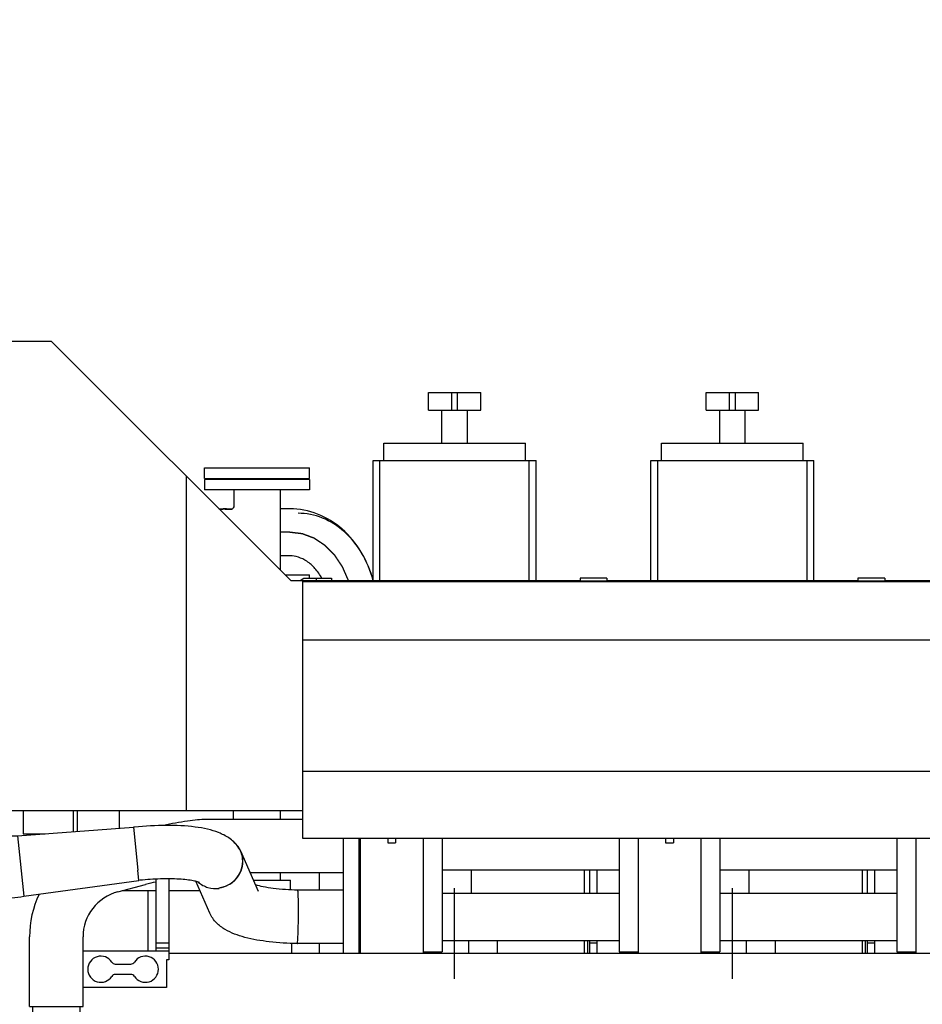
# Model space of a CAD drawing. Header units: millimetres. Extents: x 0 to 1189, y 0 to 841.
# Tile 80 of 160: x 425 to 494, y 654 to 730. Entities that reach past the tile are written whole.
import ezdxf
from ezdxf.enums import TextEntityAlignment as Align

# ---------------------------------------------------------------- set-up
doc = ezdxf.new("R2010")
doc.units = ezdxf.units.MM
doc.header["$LTSCALE"] = 65.395
doc.linetypes.add('CENTER', pattern=[0.6, 0.375, -0.075, 0.075, -0.075])
doc.layers.get('0').update_dxf_attribs({"linetype": 'CONTINUOUS'})
for name, color, linetype in [('1907_060000_TLKGS_KGS_V_ABL4', 7, 'CONTINUOUS'), ('1907_061000_TLKGS_KGS_V_ABL125', 7, 'CONTINUOUS'), ('1907_062000_TLKGS_KGS_TL_V_ABL5', 7, 'CONTINUOUS'), ('1907_153200_84_ABL241', 7, 'CONTINUOUS'), ('1907_153200_84_T1_PBL496', 7, 'CONTINUOUS'), ('1907_210700_31_SIMPLE1_X_ABL265', 7, 'CONTINUOUS'), ('1907_210700_31_SIMPLE1_X_ABL297', 7, 'CONTINUOUS'), ('1907_723600_04_SIMPLE1_X_ABL8', 7, 'CONTINUOUS'), ('1907_765000_04_SIMPLE_A_ABL201', 7, 'CONTINUOUS'), ('1937_150000_00_SKL_PBL270', 7, 'CONTINUOUS'), ('1997_030000_TLKGS_V_ABL10', 7, 'CONTINUOUS'), ('1997_100000_TLKGS_V_ABL224', 7, 'CONTINUOUS'), ('1997_111000_12_SIMPLE1_D_ABL225', 7, 'CONTINUOUS'), ('1997_171000_05_SIMPLE1_A_ABL480', 7, 'CONTINUOUS'), ('1997_200000_TLKGS_V_ABL213', 7, 'CONTINUOUS'), ('1997_700000_TLKGS_V_ABL22', 7, 'CONTINUOUS'), ('1997_727000_11_SIMPLE1_B_ABL23', 7, 'CONTINUOUS'), ('1997_800000_TLKGS_V_ABL11', 7, 'CONTINUOUS'), ('1997_832000_08_SIMPLE1_X_ABL263', 7, 'CONTINUOUS'), ('80ND40-DIN2690-MAK_PBL254', 7, 'CONTINUOUS'), ('EN1092-1-01A-DN80-PN16_PBL249', 7, 'CONTINUOUS'), ('EN1092-1-01A-DN80-PN16_PBL495', 7, 'CONTINUOUS'), ('EN1092-1-05A-DN80-PN16_PBL250', 7, 'CONTINUOUS'), ('new_view_1_VBL0', 7, 'CONTINUOUS')]:
    doc.layers.add(name, color=color, linetype=linetype)
doc.styles.get("Standard").update_dxf_attribs({"font": 'txt', "width": 0.6})
doc.dimstyles.new('DIMSTYLE_1', dxfattribs={"dimtxt": 3.5, "dimasz": 3.5, "dimexe": 1.8, "dimexo": 0, "dimgap": 0.875, "dimtad": 1, "dimdec": 0, "dimlfac": 25, "dimdsep": 46, "dimtxsty": 'STANDARD', "dimblk": '_FILLED', "dimblk1": '_FILLED', "dimblk2": '_FILLED', "dimcen": 0.09, "dimadec": 0, "dimazin": 0, "dimtp": 2, "dimtm": 2, "dimtfac": 1, "dimtdec": 0, "dimtofl": 0, "dimtmove": 0, "dimatfit": 3, "dimldrblk": '_FILLED', "dimfxl": 1, "dimtolj": 1, "dimarcsym": 0})

# ---------------------------------------------------------------- blocks, each defined once
blk = doc.blocks.new('_FILLED')
at = {"color": 0, "linetype": 'BYBLOCK'}
blk.add_solid([(0, 0), (-1, 0.167), (-1, -0.167)], dxfattribs=at)
blk = doc.blocks.new('*D0')
at = {"color": 2, "linetype": 'CONTINUOUS'}
for p, q in [((357.204, 723.608), (345.404, 723.608)), ((347.204, 723.608), (347.204, 664.228)), ((347.204, 604.849), (347.204, 664.228)), ((554.687, 604.849), (345.404, 604.849))]:
    blk.add_line(p, q, dxfattribs=at)
at = {"color": 2, "linetype": 'CONTINUOUS', "xscale": 3.5, "yscale": 3.5, "zscale": 3.5}
for p, rotation in [((347.204, 723.608), 90), ((347.204, 604.849), 270)]:
    blk.add_blockref('_FILLED', p, dxfattribs=dict(at, rotation=rotation))
at = {"color": 2, "linetype": 'CONTINUOUS', "width": 0.690476}
blk.add_text('2969', height=3.5, rotation=90, dxfattribs=at).set_placement((346.329, 664.228), align=Align.CENTER)
blk = doc.blocks.new('*D10')
at = {"color": 2, "linetype": 'CONTINUOUS'}
for p, q in [((374.324, 727.085), (374.324, 752.849)), ((627.703, 663.248), (627.703, 752.849)), ((374.324, 751.049), (501.013, 751.049)), ((627.703, 751.049), (501.013, 751.049))]:
    blk.add_line(p, q, dxfattribs=at)
at = {"color": 2, "linetype": 'CONTINUOUS', "xscale": 3.5, "yscale": 3.5, "zscale": 3.5, "rotation": 180}
blk.add_blockref('_FILLED', (374.324, 751.049), dxfattribs=at)
at = {"color": 2, "linetype": 'CONTINUOUS', "xscale": 3.5, "yscale": 3.5, "zscale": 3.5}
blk.add_blockref('_FILLED', (627.703, 751.049), dxfattribs=at)
at = {"color": 2, "linetype": 'CONTINUOUS', "width": 0.636905}
blk.add_text('6335', height=3.5, dxfattribs=at).set_placement((501.013, 751.924), align=Align.CENTER)
blk = doc.blocks.new('1907_723600_04_SIMPLE1_T1_X_PBL9', base_point=(415.511, 651.649))
at = {"layer": '1907_723600_04_SIMPLE1_T1_X_PBL9', "color": 7, "linetype": 'CONTINUOUS'}
for p, q in [((386.143, 673.435), (386.143, 668.173)), ((388.333, 673.449), (388.333, 668.097)), ((388.343, 673.449), (388.343, 672.449)), ((391.823, 673.449), (391.823, 672.449)), ((392.423, 673.449), (392.423, 672.449)), ((400.903, 673.449), (400.903, 669.449)), ((402.503, 673.449), (402.503, 669.449)), ((417.303, 673.435), (417.303, 672.421)), ((388.343, 672.449), (392.836, 672.449)), ((392.836, 672.449), (392.836, 669.976)), ((416.956, 669.441), (416.956, 672.621)), ((420.662, 670.482), (416.956, 672.621)), ((395.606, 670.218), (390.78, 669.796)), ((396.303, 670.249), (400.903, 670.249)), ((402.503, 670.249), (414.087, 670.249)), ((414.087, 670.249), (415.253, 670.192)), ((420.662, 670.482), (422.993, 669.169)), ((421.223, 670.166), (421.223, 670.449)), ((421.223, 670.449), (422.964, 670.449)), ((389.719, 669.5), (390.78, 669.796)), ((414.903, 669.449), (392.103, 669.449)), ((417.903, 669.169), (423.841, 669.169)), ((418.157, 668.345), (418.157, 669.169)), ((421.866, 667.403), (421.866, 669.169)), ((422.538, 667.344), (422.538, 669.169)), ((425.183, 669.169), (425.183, 667.396)), ((429.023, 667.556), (429.023, 669.169)), ((429.325, 667.578), (429.325, 669.169)), ((425.183, 667.396), (426.863, 667.396)), ((388.903, 666.249), (388.903, 661.679)), ((422.538, 633.849), (422.538, 662.347)), ((432.733, 663.049), (435.303, 663.049)), ((434.703, 663.049), (434.703, 658.449)), ((436.303, 663.049), (438.66, 663.049)), ((420.203, 651.841), (420.203, 662.141)), ((421.866, 633.849), (421.866, 662.288)), ((385.503, 660.256), (385.356, 651.841)), ((445.665, 659.02), (445.665, 658.249)), ((385.356, 651.841), (385.503, 645.425)), ((418.696, 650.746), (419.536, 650.971)), ((418.103, 637.493), (418.103, 649.974)), ((418.157, 633.849), (418.157, 650.264)), ((392.103, 634.249), (394.333, 634.249)), ((392.503, 634.249), (392.503, 632.049)), ((399.641, 634.249), (404.489, 634.249)), ((400.103, 634.249), (400.103, 632.049)), ((402.103, 634.249), (402.103, 632.049)), ((410.077, 634.249), (414.859, 634.249)), ((425.585, 633.849), (410.077, 633.849)), ((414.299, 629.849), (410.299, 633.849)), ((394.503, 632.806), (394.503, 632.049)), ((394.665, 632.049), (390.313, 632.049)), ((403.503, 632.049), (399.944, 632.049)), ((403.503, 631.849), (403.503, 632.049)), ((404.489, 631.849), (403.503, 631.849)), ((412.299, 631.849), (411.575, 631.849)), ((420.594, 632.249), (419.208, 629.849)), ((424.888, 632.249), (420.594, 632.249)), ((419.208, 629.849), (414.299, 629.849))]:
    blk.add_line(p, q, dxfattribs=at)
for centre, radius, start, end in [((396.303, 662.249), 8, 89.99879, 95), ((414.778, 666.807), 3.418, 45.66458, 82.01281), ((391.042, 666.807), 3, 130.32978, 154.62088), ((391.042, 666.807), 3, 116.1673, 125.42523), ((392.103, 666.249), 3.2, 90, 109.51989), ((414.903, 666.249), 3.2, 70.47972, 90), ((392.103, 666.249), 3.2, 160.48011, 180), ((388.263, 661.679), 0.64, 340.76799, 360), ((386.103, 660.246), 0.6, 111.57645, 179.00052), ((419.303, 651.841), 0.9, 285.00326, 360), ((418.903, 649.974), 0.8, 104.99465, 179.95336), ((382.993, 631.05), 8, 45.87844, 46.50644), ((392.103, 637.449), 3.2, 190.45737, 191.51747), ((414.859, 637.492), 3.244, 340.60417, 0.01535), ((392.103, 637.449), 3.2, 250.48011, 270), ((414.859, 637.492), 3.244, 270, 289.39373), ((392.303, 641.849), 10, 248.22596, 258.52149)]:
    blk.add_arc(centre, radius, start, end, dxfattribs=at)
blk = doc.blocks.new('1907_723600_04_SIMPLE1_X_ABL8', base_point=(415.511, 651.649))
at = {"layer": '1907_723600_04_SIMPLE1_T1_X_PBL9'}
blk.add_blockref('1907_723600_04_SIMPLE1_T1_X_PBL9', (415.511, 651.649), dxfattribs=at)
blk = doc.blocks.new('1907_062000_TLKGS_KGS_TL_V_ABL5', base_point=(403.424, 674.71))
at = {"layer": '1907_723600_04_SIMPLE1_X_ABL8'}
blk.add_blockref('1907_723600_04_SIMPLE1_X_ABL8', (415.511, 651.649), dxfattribs=at)
blk = doc.blocks.new('1937_150000_00_SKL_PBL270', base_point=(511.103, 620.549))
at = {"layer": '1937_150000_00_SKL_PBL270', "color": 2, "linetype": 'CENTER'}
for p, q in [((458.103, 577.849), (458.103, 663.249)), ((479.303, 577.849), (479.303, 663.249))]:
    blk.add_line(p, q, dxfattribs=at)
blk = doc.blocks.new('1907_765000_04_SIMPLE_A_ABL201', base_point=(494.503, 620.549))
at = {"layer": '1937_150000_00_SKL_PBL270'}
blk.add_blockref('1937_150000_00_SKL_PBL270', (511.103, 620.549), dxfattribs=at)
blk = doc.blocks.new('1907_061000_TLKGS_KGS_V_ABL125', base_point=(486.343, 620.549))
at = {"layer": '1907_765000_04_SIMPLE_A_ABL201'}
blk.add_blockref('1907_765000_04_SIMPLE_A_ABL201', (494.503, 620.549), dxfattribs=at)
blk = doc.blocks.new('1907_060000_TLKGS_KGS_V_ABL4', base_point=(462.643, 648.71))
at = {"layer": '1907_061000_TLKGS_KGS_V_ABL125'}
blk.add_blockref('1907_061000_TLKGS_KGS_V_ABL125', (486.343, 620.549), dxfattribs=at)
at = {"layer": '1907_062000_TLKGS_KGS_TL_V_ABL5'}
blk.add_blockref('1907_062000_TLKGS_KGS_TL_V_ABL5', (403.424, 674.71), dxfattribs=at)
blk = doc.blocks.new('1907_833000_31_SIMPLE1_T5_C_PBL161', base_point=(422.37, 661.395))
at = {"layer": '1907_833000_31_SIMPLE1_T5_C_PBL161', "color": 7, "linetype": 'CONTINUOUS'}
for p, q in [((417.223, 661.345), (417.223, 668.345)), ((419.063, 668.345), (417.223, 668.345)), ((419.063, 661.345), (419.063, 668.345)), ((417.223, 667.745), (406.018, 667.745)), ((419.063, 667.651), (423.27, 667.279)), ((424.733, 667.239), (433.588, 667.892)), ((433.588, 667.892), (433.933, 664.613)), ((433.668, 667.895), (433.589, 667.887)), ((423.385, 667.272), (423.27, 667.279)), ((424.733, 667.239), (425.219, 662.625)), ((400.293, 665.774), (395.118, 661.731)), ((443.148, 662.997), (441.785, 666.063)), ((433.933, 664.613), (433.934, 664.607)), ((434.015, 663.829), (433.934, 664.607)), ((425.219, 662.625), (434.015, 663.83)), ((434.095, 663.838), (434.015, 663.829)), ((439.42, 661.34), (438.343, 663.762)), ((449.623, 663.089), (446.129, 663.089)), ((419.063, 662.04), (423.27, 662.411)), ((423.385, 662.419), (423.27, 662.411)), ((417.223, 661.945), (406.018, 661.945)), ((403.863, 661.204), (398.688, 657.16)), ((419.063, 661.345), (417.223, 661.345)), ((449.623, 659.009), (446.097, 659.009))]:
    blk.add_line(p, q, dxfattribs=at)
for radius in [0.64, 0.372]:
    blk.add_circle((404.503, 666.445), radius, dxfattribs=at)
for centre, radius, start, end in [((406.018, 658.445), 9.3, 90, 128), ((424.46, 683.874), 16.637, 266.29513, 270.94034), ((440.027, 665.274), 1.928, 36.33028, 49.85587), ((440.035, 665.289), 1.899, 5.97991, 36.13495), ((440.043, 665.288), 1.907, 23.98481, 36.27632), ((396.903, 659.445), 5, 73.48549, 259.21151), ((421.922, 683.748), 21.379, 273.92541, 278.87224), ((396.903, 659.445), 2.9, 128, 308), ((406.018, 658.445), 3.5, 90, 128), ((396.903, 659.445), 5, 354.7891, 2.49729)]:
    blk.add_arc(centre, radius, start, end, dxfattribs=at)
for points, knots in [([(441.569, 666.409), (441.381, 666.667), (440.922, 667.096), (440.104, 667.507), (439.229, 667.764), (437.901, 667.99), (436.029, 668.072), (434.481, 667.981), (433.668, 667.895)], [0, 0, 0, 0, 0.115049, 0.220962, 0.327382, 0.442297, 0.705521, 1, 1, 1, 1]), ([(440.116, 663.269), (440.379, 663.303), (440.895, 663.473), (441.517, 663.991), (441.898, 664.697), (441.951, 665.231), (441.924, 665.487)], [0, 0, 0, 0, 0.252691, 0.504766, 0.754064, 1, 1, 1, 1]), ([(440.116, 663.269), (440.363, 663.299), (440.851, 663.449), (441.454, 663.911), (441.855, 664.55), (441.95, 665.044), (441.95, 665.287)], [0, 0, 0, 0, 0.252278, 0.504182, 0.753692, 1, 1, 1, 1]), ([(438.623, 663.676), (438.582, 663.696), (438.427, 663.744), (438.112, 663.818), (437.638, 663.886), (437.051, 663.935), (436.379, 663.957), (435.384, 663.946), (434.615, 663.892), (434.095, 663.838)], [0, 0, 0, 0, 0.030248, 0.105826, 0.213459, 0.344748, 0.493734, 0.655532, 1, 1, 1, 1]), ([(438.544, 663.702), (438.753, 663.514), (439.268, 663.227), (439.854, 663.187), (440.138, 663.227)], [0, 0, 0, 0, 0.495751, 1, 1, 1, 1]), ([(446.129, 663.089), (445.504, 663.099), (444.619, 663.153), (443.553, 663.323), (443.111, 663.429), (442.926, 663.488)], [0, 0, 0, 0, 0.579358, 0.820059, 1, 1, 1, 1]), ([(446.188, 661.542), (446.188, 661.648), (446.187, 661.854), (446.184, 662.149), (446.178, 662.414), (446.171, 662.641), (446.163, 662.825), (446.154, 662.949), (446.147, 663.021), (446.142, 663.057), (446.137, 663.076), (446.132, 663.089), (446.129, 663.089)], [0, 0, 0, 0, 0.206277, 0.398179, 0.570454, 0.718394, 0.837976, 0.925975, 0.957378, 0.980122, 0.994157, 1, 1, 1, 1]), ([(446.097, 659.009), (445.381, 659.02), (444.035, 659.1), (442.428, 659.367), (441.308, 659.715), (440.564, 660.061), (439.883, 660.574), (439.543, 661.062), (439.42, 661.34)], [0, 0, 0, 0, 0.290393, 0.545858, 0.657886, 0.764907, 0.876791, 1, 1, 1, 1]), ([(446.113, 659.069), (446.128, 659.182), (446.144, 659.492), (446.168, 660.05), (446.183, 660.762), (446.188, 661.277), (446.188, 661.542)], [0, 0, 0, 0, 0.137532, 0.375747, 0.678578, 1, 1, 1, 1]), ([(446.097, 659.009), (446.103, 659.009), (446.106, 659.039), (446.111, 659.054), (446.113, 659.069)], [0, 0, 0, 0, 0.270297, 1, 1, 1, 1])]:
    blk.add_open_spline(points, degree=3, knots=knots, dxfattribs=at)
for points in [[(441.95, 665.287), (441.95, 665.552), (441.893, 665.822), (441.785, 666.063)], [(440.138, 663.227), (440.132, 663.242), (440.124, 663.256), (440.116, 663.269)]]:
    blk.add_open_spline(points, degree=3, dxfattribs=at)
blk = doc.blocks.new('1907_833000_31_SIMPLE1_T3_C_PBL208', base_point=(430.49, 646.879))
at = {"layer": '1907_833000_31_SIMPLE1_T3_C_PBL208', "color": 7, "linetype": 'CONTINUOUS'}
for p, q in [((446.506, 668.489), (439.139, 668.489)), ((449.623, 658.249), (449.623, 667.052)), ((450.823, 658.249), (450.823, 667.052)), ((435.303, 663.929), (435.303, 658.449)), ((436.303, 663.951), (436.303, 657.769)), ((436.342, 663.951), (436.303, 663.943)), ((449.623, 664.409), (442.521, 664.409)), ((432.407, 662.964), (434.512, 663.511)), ((450.903, 660.289), (450.823, 660.289)), ((450.903, 660.296), (450.903, 659.045)), ((425.663, 654.21), (425.663, 659.518)), ((429.743, 654.21), (429.743, 659.518)), ((436.303, 659.052), (435.303, 659.052)), ((436.303, 658.649), (435.303, 658.649)), ((450.903, 659.089), (450.823, 659.089)), ((429.743, 658.449), (436.303, 658.449)), ((450.823, 658.369), (450.903, 658.369)), ((432.209, 657.447), (433.397, 657.447)), ((436.103, 657.769), (436.103, 655.652)), ((436.303, 657.769), (436.103, 657.769)), ((433.397, 656.65), (432.209, 656.65)), ((436.103, 655.652), (429.743, 655.649)), ((435.537, 655.649), (435.498, 655.652)), ((436.063, 655.649), (435.537, 655.649)), ((436.103, 655.652), (436.063, 655.649)), ((425.663, 654.21), (429.743, 654.21)), ((425.903, 642.249), (425.903, 654.21)), ((429.503, 654.21), (429.503, 642.249)), ((430.103, 643.049), (430.103, 643.849)), ((432.103, 643.849), (432.103, 640.249)), ((425.663, 642.249), (425.663, 634.638)), ((429.743, 642.249), (425.663, 642.249)), ((429.743, 642.249), (429.743, 634.638)), ((431.81, 639.542), (429.786, 637.517)), ((422.833, 630.813), (421.687, 630.495)), ((421.682, 630.497), (411.741, 627.714)), ((418.14, 625.269), (422.754, 626.56)), ((422.754, 626.56), (422.754, 626.56)), ((423.925, 626.882), (422.779, 626.564)), ((422.779, 626.564), (422.779, 626.564))]:
    blk.add_line(p, q, dxfattribs=at)
for centre, radius, start, end in [((447.749, 612.607), 52.597, 103.68773, 104.57664), ((433.303, 659.518), 7.64, 154.66678, 180), ((433.303, 659.518), 3.56, 104.574, 180), ((431.103, 657.049), 0.999, 33.0547, 326.9453), ((434.503, 657.049), 0.999, 213.0547, 146.9453), ((432.209, 657.769), 0.321, 213.0547, 270), ((433.397, 657.769), 0.321, 270, 326.9453), ((432.209, 656.329), 0.321, 90, 146.9453), ((433.397, 656.329), 0.321, 33.0547, 90), ((431.103, 643.849), 1, 0, 180), ((428.903, 643.049), 1.2, 314.48406, 360), ((431.103, 640.249), 1, 314.99988, 360), ((429.503, 637.8), 0.4, 306.99326, 314.99988), ((421.556, 634.638), 8.187, 357.53098, 359.99985), ((421.706, 630.411), 0.0895, 102.81561, 105.6417), ((421.711, 630.409), 0.0895, 105.52337, 107.72204), ((421.707, 630.409), 0.0922, 93.32764, 102.75924), ((421.815, 634.452), 7.859, 285.57058, 313.33081)]:
    blk.add_arc(centre, radius, start, end, dxfattribs=at)
for points, knots in [([(439.139, 668.489), (438.919, 668.489), (438.447, 668.459), (437.363, 668.32), (436.504, 668.156), (435.896, 668.029)], [0, 0, 0, 0, 0.201293, 0.431776, 1, 1, 1, 1]), ([(425.663, 634.638), (425.663, 634.206), (425.525, 633.339), (424.926, 632.181), (424.004, 631.286), (423.231, 630.924), (422.833, 630.813)], [0, 0, 0, 0, 0.255139, 0.507656, 0.755919, 1, 1, 1, 1]), ([(421.817, 628.431), (421.748, 628.68), (421.661, 629.047), (421.582, 629.521), (421.55, 629.828), (421.541, 630.086), (421.559, 630.286), (421.594, 630.426), (421.653, 630.489), (421.682, 630.497)], [0, 0, 0, 0, 0.364231, 0.529465, 0.675427, 0.797227, 0.891408, 0.957059, 1, 1, 1, 1]), ([(421.817, 628.431), (421.749, 628.679), (421.663, 629.044), (421.586, 629.516), (421.554, 629.821), (421.545, 630.078), (421.563, 630.279), (421.598, 630.42), (421.655, 630.485), (421.684, 630.494)], [0, 0, 0, 0, 0.363086, 0.527928, 0.673733, 0.795669, 0.890296, 0.956619, 1, 1, 1, 1]), ([(422.754, 626.56), (422.721, 626.561), (422.642, 626.601), (422.48, 626.775), (422.271, 627.148), (422.032, 627.723), (421.89, 628.169), (421.823, 628.41)], [0, 0, 0, 0, 0.046709, 0.117367, 0.337603, 0.6449, 1, 1, 1, 1]), ([(411.741, 627.714), (411.498, 627.646), (410.945, 627.526), (410.387, 627.446), (410.078, 627.411)], [0, 0, 0, 0, 0.448728, 1, 1, 1, 1])]:
    blk.add_open_spline(points, degree=3, knots=knots, dxfattribs=at)
blk.add_open_spline([(422.779, 626.564), (422.771, 626.561), (422.763, 626.56), (422.754, 626.56)], degree=3, dxfattribs=at)
blk = doc.blocks.new('1907_833000_31_SIMPLE1_C#AF0_ABL12', base_point=(504.123, 643.449))
at = {"layer": '1907_833000_31_SIMPLE1_T3_C_PBL208'}
blk.add_blockref('1907_833000_31_SIMPLE1_T3_C_PBL208', (430.49, 646.879), dxfattribs=at)
at = {"layer": '1907_833000_31_SIMPLE1_T5_C_PBL161'}
blk.add_blockref('1907_833000_31_SIMPLE1_T5_C_PBL161', (422.37, 661.395), dxfattribs=at)
blk = doc.blocks.new('1997_832000_08_SIMPLE1_T2_X_PBL264', base_point=(453.303, 662.65))
at = {"layer": '1997_832000_08_SIMPLE1_T2_X_PBL264', "color": 7, "linetype": 'CONTINUOUS'}
for p, q in [((450.903, 667.052), (450.903, 660.289)), ((453.003, 667.052), (453.003, 666.703)), ((453.603, 667.052), (453.603, 666.703)), ((455.703, 667.052), (455.703, 662.605)), ((453.003, 666.703), (453.603, 666.703)), ((455.703, 661.596), (455.703, 658.249)), ((450.903, 659.045), (450.903, 658.249)), ((450.903, 658.285), (455.703, 658.285))]:
    blk.add_line(p, q, dxfattribs=at)
blk = doc.blocks.new('1997_832000_08_SIMPLE1_T3_X_PBL269', base_point=(456.423, 662.71))
at = {"layer": '1997_832000_08_SIMPLE1_T3_X_PBL269', "color": 7, "linetype": 'CONTINUOUS'}
for p, q in [((457.143, 667.052), (457.143, 658.369)), ((455.703, 666.557), (455.703, 664.889)), ((455.703, 662.605), (455.703, 660.94)), ((455.703, 658.369), (457.143, 658.369))]:
    blk.add_line(p, q, dxfattribs=at)
blk = doc.blocks.new('1997_832000_08_SIMPLE1_T3_X_PBL289', base_point=(471.383, 662.71))
at = {"layer": '1997_832000_08_SIMPLE1_T3_X_PBL289', "color": 7, "linetype": 'CONTINUOUS'}
for p, q in [((470.663, 667.052), (470.663, 658.369)), ((472.103, 666.557), (472.103, 664.889)), ((472.103, 662.605), (472.103, 660.94)), ((470.663, 658.369), (472.103, 658.369))]:
    blk.add_line(p, q, dxfattribs=at)
blk = doc.blocks.new('1997_832000_08_SIMPLE1_T2_X_PBL295', base_point=(474.503, 662.65))
at = {"layer": '1997_832000_08_SIMPLE1_T2_X_PBL295', "color": 7, "linetype": 'CONTINUOUS'}
for p, q in [((472.103, 667.052), (472.103, 662.605)), ((474.203, 667.052), (474.203, 666.703)), ((474.803, 667.052), (474.803, 666.703)), ((476.903, 667.052), (476.903, 662.605)), ((474.203, 666.703), (474.803, 666.703)), ((472.103, 661.596), (472.103, 658.249)), ((476.903, 661.596), (476.903, 658.249)), ((472.103, 658.285), (476.903, 658.285))]:
    blk.add_line(p, q, dxfattribs=at)
blk = doc.blocks.new('1997_832000_08_SIMPLE1_T3_X_PBL300', base_point=(477.623, 662.71))
at = {"layer": '1997_832000_08_SIMPLE1_T3_X_PBL300', "color": 7, "linetype": 'CONTINUOUS'}
for p, q in [((478.343, 667.052), (478.343, 658.369)), ((476.903, 666.557), (476.903, 664.889)), ((476.903, 662.605), (476.903, 660.94)), ((476.903, 658.369), (478.343, 658.369))]:
    blk.add_line(p, q, dxfattribs=at)
blk = doc.blocks.new('1997_832000_08_SIMPLE1_T3_X_PBL305', base_point=(492.583, 662.71))
at = {"layer": '1997_832000_08_SIMPLE1_T3_X_PBL305', "color": 7, "linetype": 'CONTINUOUS'}
for p, q in [((491.863, 667.052), (491.863, 658.369)), ((493.303, 666.557), (493.303, 664.889)), ((493.303, 662.605), (493.303, 660.94)), ((491.863, 658.369), (493.303, 658.369))]:
    blk.add_line(p, q, dxfattribs=at)
blk = doc.blocks.new('1997_832000_08_SIMPLE1_T2_X_PBL307', base_point=(495.703, 662.65))
at = {"layer": '1997_832000_08_SIMPLE1_T2_X_PBL307', "color": 7, "linetype": 'CONTINUOUS'}
for p, q in [((493.303, 667.052), (493.303, 662.605)), ((495.403, 667.052), (495.403, 666.703)), ((496.003, 667.052), (496.003, 666.703)), ((498.103, 667.052), (498.103, 662.605)), ((495.403, 666.703), (496.003, 666.703)), ((493.303, 661.596), (493.303, 658.249)), ((498.103, 661.596), (498.103, 658.249)), ((493.303, 658.285), (498.103, 658.285))]:
    blk.add_line(p, q, dxfattribs=at)
blk = doc.blocks.new('1997_832000_08_SIMPLE1_T5_X_PBL485', base_point=(538.103, 661.049))
at = {"layer": '1997_832000_08_SIMPLE1_T5_X_PBL485', "color": 7, "linetype": 'CONTINUOUS'}
for p, q in [((457.143, 662.849), (470.663, 662.849)), ((478.343, 662.849), (491.863, 662.849)), ((457.143, 659.249), (470.663, 659.249)), ((478.343, 659.249), (491.863, 659.249))]:
    blk.add_line(p, q, dxfattribs=at)
blk = doc.blocks.new('1997_832000_08_SIMPLE1_T5_X_PBL486', base_point=(538.103, 664.649))
at = {"layer": '1997_832000_08_SIMPLE1_T5_X_PBL486', "color": 7, "linetype": 'CONTINUOUS'}
for p, q in [((457.143, 664.649), (470.663, 664.649)), ((478.343, 664.649), (491.863, 664.649))]:
    blk.add_line(p, q, dxfattribs=at)
blk = doc.blocks.new('1997_832000_08_SIMPLE1_X_ABL263', base_point=(538.103, 662.65))
at = {"layer": '1997_832000_08_SIMPLE1_T2_X_PBL264'}
blk.add_blockref('1997_832000_08_SIMPLE1_T2_X_PBL264', (453.303, 662.65), dxfattribs=at)
at = {"layer": '1997_832000_08_SIMPLE1_T2_X_PBL295'}
blk.add_blockref('1997_832000_08_SIMPLE1_T2_X_PBL295', (474.503, 662.65), dxfattribs=at)
at = {"layer": '1997_832000_08_SIMPLE1_T2_X_PBL307'}
blk.add_blockref('1997_832000_08_SIMPLE1_T2_X_PBL307', (495.703, 662.65), dxfattribs=at)
at = {"layer": '1997_832000_08_SIMPLE1_T3_X_PBL269'}
blk.add_blockref('1997_832000_08_SIMPLE1_T3_X_PBL269', (456.423, 662.71), dxfattribs=at)
at = {"layer": '1997_832000_08_SIMPLE1_T3_X_PBL289'}
blk.add_blockref('1997_832000_08_SIMPLE1_T3_X_PBL289', (471.383, 662.71), dxfattribs=at)
at = {"layer": '1997_832000_08_SIMPLE1_T3_X_PBL300'}
blk.add_blockref('1997_832000_08_SIMPLE1_T3_X_PBL300', (477.623, 662.71), dxfattribs=at)
at = {"layer": '1997_832000_08_SIMPLE1_T3_X_PBL305'}
blk.add_blockref('1997_832000_08_SIMPLE1_T3_X_PBL305', (492.583, 662.71), dxfattribs=at)
at = {"layer": '1997_832000_08_SIMPLE1_T5_X_PBL485'}
blk.add_blockref('1997_832000_08_SIMPLE1_T5_X_PBL485', (538.103, 661.049), dxfattribs=at)
at = {"layer": '1997_832000_08_SIMPLE1_T5_X_PBL486'}
blk.add_blockref('1997_832000_08_SIMPLE1_T5_X_PBL486', (538.103, 664.649), dxfattribs=at)
blk = doc.blocks.new('1997_800000_TLKGS_V_ABL11', base_point=(504.403, 643.449))
at = {"layer": '1907_833000_31_SIMPLE1_C#AF0_ABL12'}
blk.add_blockref('1907_833000_31_SIMPLE1_C#AF0_ABL12', (504.123, 643.449), dxfattribs=at)
at = {"layer": '1997_832000_08_SIMPLE1_X_ABL263'}
blk.add_blockref('1997_832000_08_SIMPLE1_X_ABL263', (538.103, 662.65), dxfattribs=at)
blk = doc.blocks.new('1997_727000_11_SIMPLE1_T1_B_PBL24', base_point=(514.573, 686.334))
at = {"layer": '1997_727000_11_SIMPLE1_T1_B_PBL24', "color": 7, "linetype": 'CONTINUOUS'}
for p, q in [((427.349, 704.979), (398.072, 704.979)), ((445.601, 686.727), (427.349, 704.979)), ((437.642, 669.169), (437.642, 694.686)), ((445.601, 686.727), (446.663, 686.727)), ((446.308, 686.727), (446.603, 686.897)), ((446.506, 686.727), (446.506, 667.052)), ((446.506, 686.66), (642.543, 686.66)), ((446.603, 686.897), (448.703, 686.897)), ((446.663, 686.726), (446.663, 686.727)), ((446.663, 686.726), (447.543, 686.726)), ((447.543, 686.897), (447.543, 686.725)), ((447.543, 686.725), (448.703, 686.725)), ((448.703, 686.897), (448.703, 686.725)), ((448.703, 686.727), (467.683, 686.727)), ((467.683, 686.897), (467.683, 686.714)), ((469.723, 686.897), (467.683, 686.897)), ((467.683, 686.714), (469.723, 686.714)), ((469.723, 686.897), (469.723, 686.714)), ((469.723, 686.727), (488.883, 686.727)), ((488.883, 686.897), (488.883, 686.714)), ((490.923, 686.897), (488.883, 686.897)), ((488.883, 686.714), (490.923, 686.714)), ((490.923, 686.897), (490.923, 686.714)), ((490.923, 686.727), (510.083, 686.727)), ((446.506, 682.194), (642.543, 682.194)), ((446.506, 672.17), (642.543, 672.17)), ((423.841, 669.169), (446.506, 669.169)), ((432.503, 669.169), (432.503, 667.812)), ((446.506, 667.052), (642.543, 667.052))]:
    blk.add_line(p, q, dxfattribs=at)
blk = doc.blocks.new('1997_727000_11_SIMPLE1_B_ABL23', base_point=(514.573, 686.334))
at = {"layer": '1997_727000_11_SIMPLE1_T1_B_PBL24'}
blk.add_blockref('1997_727000_11_SIMPLE1_T1_B_PBL24', (514.573, 686.334), dxfattribs=at)
blk = doc.blocks.new('1997_700000_TLKGS_V_ABL22', base_point=(514.573, 686.334))
at = {"layer": '1997_727000_11_SIMPLE1_B_ABL23'}
blk.add_blockref('1997_727000_11_SIMPLE1_B_ABL23', (514.573, 686.334), dxfattribs=at)
blk = doc.blocks.new('1907_210700_31_SIMPLE1_T1_X_PBL266', base_point=(458.101, 693.908))
at = {"layer": '1907_210700_31_SIMPLE1_T1_X_PBL266', "color": 7, "linetype": 'CONTINUOUS'}
for p, q in [((456.103, 699.729), (456.103, 701.089)), ((456.103, 701.089), (460.103, 701.089)), ((457.878, 699.729), (457.878, 701.089)), ((458.328, 699.729), (458.328, 701.089)), ((460.103, 699.729), (460.103, 701.089)), ((456.103, 699.729), (460.103, 699.729)), ((457.132, 697.21), (457.132, 699.729)), ((459.074, 697.21), (459.074, 699.729)), ((452.701, 695.89), (452.701, 697.21)), ((452.701, 697.21), (463.505, 697.21)), ((463.505, 695.89), (463.505, 697.21)), ((451.887, 686.727), (451.887, 695.89)), ((451.887, 695.89), (464.315, 695.89)), ((452.403, 686.727), (452.403, 695.89)), ((463.8, 686.727), (463.8, 695.89)), ((464.315, 686.727), (464.315, 695.89))]:
    blk.add_line(p, q, dxfattribs=at)
blk = doc.blocks.new('1907_210700_31_SIMPLE1_X_ABL265', base_point=(458.101, 693.908))
at = {"layer": '1907_210700_31_SIMPLE1_T1_X_PBL266'}
blk.add_blockref('1907_210700_31_SIMPLE1_T1_X_PBL266', (458.101, 693.908), dxfattribs=at)
blk = doc.blocks.new('1907_210700_31_SIMPLE1_T1_X_PBL298', base_point=(479.301, 693.908))
at = {"layer": '1907_210700_31_SIMPLE1_T1_X_PBL298', "color": 7, "linetype": 'CONTINUOUS'}
for p, q in [((477.303, 699.729), (477.303, 701.089)), ((477.303, 701.089), (481.303, 701.089)), ((479.078, 699.729), (479.078, 701.089)), ((479.528, 699.729), (479.528, 701.089)), ((481.303, 699.729), (481.303, 701.089)), ((477.303, 699.729), (481.303, 699.729)), ((478.332, 697.21), (478.332, 699.729)), ((480.274, 697.21), (480.274, 699.729)), ((473.901, 695.89), (473.901, 697.21)), ((473.901, 697.21), (484.705, 697.21)), ((484.705, 695.89), (484.705, 697.21)), ((473.087, 686.727), (473.087, 695.89)), ((473.087, 695.89), (485.515, 695.89)), ((473.603, 686.727), (473.603, 695.89)), ((485, 686.727), (485, 695.89)), ((485.515, 686.727), (485.515, 695.89))]:
    blk.add_line(p, q, dxfattribs=at)
blk = doc.blocks.new('1907_210700_31_SIMPLE1_X_ABL297', base_point=(479.301, 693.908))
at = {"layer": '1907_210700_31_SIMPLE1_T1_X_PBL298'}
blk.add_blockref('1907_210700_31_SIMPLE1_T1_X_PBL298', (479.301, 693.908), dxfattribs=at)
blk = doc.blocks.new('1997_200000_TLKGS_V_ABL213', base_point=(530.809, 643.829))
at = {"layer": '1907_210700_31_SIMPLE1_X_ABL265'}
blk.add_blockref('1907_210700_31_SIMPLE1_X_ABL265', (458.101, 693.908), dxfattribs=at)
at = {"layer": '1907_210700_31_SIMPLE1_X_ABL297'}
blk.add_blockref('1907_210700_31_SIMPLE1_X_ABL297', (479.301, 693.908), dxfattribs=at)
blk = doc.blocks.new('1997_111000_12_SIMPLE1_T1_D_PBL226', base_point=(544.703, 620.55))
at = {"layer": '1997_111000_12_SIMPLE1_T1_D_PBL226', "color": 7, "linetype": 'CONTINUOUS'}
blk.add_line((652.183, 658.249), (436.303, 658.249), dxfattribs=at)
blk = doc.blocks.new('1997_111000_12_SIMPLE1_T2_D_PBL261', base_point=(458.103, 661.449))
at = {"layer": '1997_111000_12_SIMPLE1_T2_D_PBL261', "color": 7, "linetype": 'CONTINUOUS'}
for p, q in [((459.383, 662.849), (459.383, 664.649)), ((468.023, 662.849), (468.023, 664.649)), ((468.423, 662.849), (468.423, 664.649)), ((447.783, 663.089), (447.783, 664.409)), ((447.783, 658.249), (447.783, 659.009)), ((459.159, 659.249), (459.159, 658.249)), ((461.38, 658.249), (461.38, 659.249)), ((468.023, 658.249), (468.023, 659.249)), ((468.247, 659.249), (468.247, 658.249)), ((468.423, 658.249), (468.423, 659.249)), ((456.583, 658.249), (456.583, 658.369))]:
    blk.add_line(p, q, dxfattribs=at)
blk = doc.blocks.new('1997_111000_12_SIMPLE1_T2_D_PBL286', base_point=(479.303, 661.449))
at = {"layer": '1997_111000_12_SIMPLE1_T2_D_PBL286', "color": 7, "linetype": 'CONTINUOUS'}
for p, q in [((468.983, 662.849), (468.983, 664.649)), ((480.583, 662.849), (480.583, 664.649)), ((489.223, 662.849), (489.223, 664.649)), ((489.623, 662.849), (489.623, 664.649)), ((468.983, 658.249), (468.983, 659.249)), ((480.359, 659.249), (480.359, 658.249)), ((482.58, 658.249), (482.58, 659.249)), ((489.223, 658.249), (489.223, 659.249)), ((489.447, 659.249), (489.447, 658.249)), ((489.623, 658.249), (489.623, 659.249)), ((471.456, 658.249), (471.456, 658.369)), ((477.783, 658.249), (477.783, 658.369))]:
    blk.add_line(p, q, dxfattribs=at)
blk = doc.blocks.new('1997_111000_12_SIMPLE1_T2_D_PBL304', base_point=(500.503, 661.449))
at = {"layer": '1997_111000_12_SIMPLE1_T2_D_PBL304', "color": 7, "linetype": 'CONTINUOUS'}
for p, q in [((490.183, 662.849), (490.183, 664.649)), ((501.783, 662.849), (501.783, 664.649)), ((510.423, 662.849), (510.423, 664.649)), ((510.823, 662.849), (510.823, 664.649)), ((490.183, 658.249), (490.183, 659.249)), ((501.559, 659.249), (501.559, 658.249)), ((503.78, 658.249), (503.78, 659.249)), ((510.423, 658.249), (510.423, 659.249)), ((510.647, 659.249), (510.647, 658.249)), ((510.823, 658.249), (510.823, 659.249)), ((492.656, 658.249), (492.656, 658.369)), ((498.983, 658.249), (498.983, 658.369))]:
    blk.add_line(p, q, dxfattribs=at)
blk = doc.blocks.new('1997_111000_12_SIMPLE1_D_ABL225', base_point=(544.703, 622.45))
at = {"layer": '1997_111000_12_SIMPLE1_T1_D_PBL226'}
blk.add_blockref('1997_111000_12_SIMPLE1_T1_D_PBL226', (544.703, 620.55), dxfattribs=at)
at = {"layer": '1997_111000_12_SIMPLE1_T2_D_PBL261'}
blk.add_blockref('1997_111000_12_SIMPLE1_T2_D_PBL261', (458.103, 661.449), dxfattribs=at)
at = {"layer": '1997_111000_12_SIMPLE1_T2_D_PBL286'}
blk.add_blockref('1997_111000_12_SIMPLE1_T2_D_PBL286', (479.303, 661.449), dxfattribs=at)
at = {"layer": '1997_111000_12_SIMPLE1_T2_D_PBL304'}
blk.add_blockref('1997_111000_12_SIMPLE1_T2_D_PBL304', (500.503, 661.449), dxfattribs=at)
blk = doc.blocks.new('1907_116500_06_SIMPLE1_T1_B_PBL257', base_point=(443.403, 666.137))
at = {"layer": '1907_116500_06_SIMPLE1_T1_B_PBL257', "color": 7, "linetype": 'CONTINUOUS'}
for p, q in [((441.223, 668.489), (441.223, 669.169)), ((444.823, 668.489), (444.823, 669.169)), ((442.77, 663.849), (445.583, 663.849)), ((444.823, 663.849), (444.823, 664.409)), ((445.583, 663.106), (445.583, 663.849))]:
    blk.add_line(p, q, dxfattribs=at)
blk = doc.blocks.new('1907_116500_06_SIMPLE1_T3_B_PBL260', base_point=(446.091, 687.033))
at = {"layer": '1907_116500_06_SIMPLE1_T3_B_PBL260', "color": 7, "linetype": 'CONTINUOUS'}
for p in [(445.159, 687.169), (447.023, 686.897)]:
    blk.add_line(p, (447.023, 687.169), dxfattribs=at)
blk = doc.blocks.new('1907_116500_06_SIMPLE1_B#AF0_ABL256', base_point=(543.283, 672.709))
at = {"layer": '1907_116500_06_SIMPLE1_T1_B_PBL257'}
blk.add_blockref('1907_116500_06_SIMPLE1_T1_B_PBL257', (443.403, 666.137), dxfattribs=at)
at = {"layer": '1907_116500_06_SIMPLE1_T3_B_PBL260'}
blk.add_blockref('1907_116500_06_SIMPLE1_T3_B_PBL260', (446.091, 687.033), dxfattribs=at)
blk = doc.blocks.new('1997_171000_05_SIMPLE1_T1_A_PBL483', base_point=(553.863, 658.679))
at = {"layer": '1997_171000_05_SIMPLE1_T1_A_PBL483', "color": 7, "linetype": 'CONTINUOUS'}
for p, q in [((468.983, 659.049), (468.423, 659.049)), ((490.183, 659.049), (489.623, 659.049))]:
    blk.add_line(p, q, dxfattribs=at)
blk = doc.blocks.new('1997_171000_05_SIMPLE1_A_ABL480', base_point=(554.323, 662.194))
at = {"layer": '1997_171000_05_SIMPLE1_T1_A_PBL483'}
blk.add_blockref('1997_171000_05_SIMPLE1_T1_A_PBL483', (553.863, 658.679), dxfattribs=at)
blk = doc.blocks.new('1997_100000_TLKGS_V_ABL224', base_point=(544.703, 632.476))
at = {"layer": '1907_116500_06_SIMPLE1_B#AF0_ABL256'}
blk.add_blockref('1907_116500_06_SIMPLE1_B#AF0_ABL256', (543.283, 672.709), dxfattribs=at)
at = {"layer": '1997_111000_12_SIMPLE1_D_ABL225'}
blk.add_blockref('1997_111000_12_SIMPLE1_D_ABL225', (544.703, 622.45), dxfattribs=at)
at = {"layer": '1997_171000_05_SIMPLE1_A_ABL480'}
blk.add_blockref('1997_171000_05_SIMPLE1_A_ABL480', (554.323, 662.194), dxfattribs=at)
blk = doc.blocks.new('1997_030000_TLKGS_V_ABL10', base_point=(520.503, 642.156))
at = {"layer": '1997_100000_TLKGS_V_ABL224'}
blk.add_blockref('1997_100000_TLKGS_V_ABL224', (544.703, 632.476), dxfattribs=at)
at = {"layer": '1997_200000_TLKGS_V_ABL213'}
blk.add_blockref('1997_200000_TLKGS_V_ABL213', (530.809, 643.829), dxfattribs=at)
at = {"layer": '1997_700000_TLKGS_V_ABL22'}
blk.add_blockref('1997_700000_TLKGS_V_ABL22', (514.573, 686.334), dxfattribs=at)
at = {"layer": '1997_800000_TLKGS_V_ABL11'}
blk.add_blockref('1997_800000_TLKGS_V_ABL11', (504.403, 643.449), dxfattribs=at)
blk = doc.blocks.new('1997_000000_TLKGS_MARKETING_ABL3', base_point=(510.443, 648.678))
at = {"layer": '1907_060000_TLKGS_KGS_V_ABL4'}
blk.add_blockref('1907_060000_TLKGS_KGS_V_ABL4', (462.643, 648.71), dxfattribs=at)
at = {"layer": '1997_030000_TLKGS_V_ABL10'}
blk.add_blockref('1997_030000_TLKGS_V_ABL10', (520.503, 642.156), dxfattribs=at)
blk = doc.blocks.new('T-STUECK-S-88_9X3_2-88_9X3_2_PBL242', base_point=(442.511, 690.588))
at = {"layer": 'T-STUECK-S-88_9X3_2-88_9X3_2_PBL242', "color": 7, "linetype": 'CONTINUOUS'}
for p, q in [((441.244, 693.649), (441.244, 692.295)), ((444.8, 693.649), (444.8, 687.528)), ((440.589, 692.187), (441.101, 692.187))]:
    blk.add_line(p, q, dxfattribs=at)
blk.add_lwpolyline([(441.244, 692.329), (441.239, 692.318), (441.199, 692.257), (441.14, 692.206), (441.099, 692.186), (441.097, 692.185)], dxfattribs=at)
blk.add_open_spline([(440.589, 692.187), (440.496, 692.187), (440.369, 692.166), (440.251, 692.122), (440.222, 692.109)], degree=3, knots=[0, 0, 0, 0, 0.744788, 1, 1, 1, 1], dxfattribs=at)
blk = doc.blocks.new('EN1092-1-01A-DN80-PN16_PBL249', base_point=(443.022, 694.049))
at = {"layer": 'EN1092-1-01A-DN80-PN16_PBL249', "color": 7, "linetype": 'CONTINUOUS'}
for p, q in [((439.022, 694.449), (439.022, 693.649)), ((447.022, 694.449), (439.022, 694.449)), ((447.022, 694.449), (447.022, 693.649)), ((447.022, 693.649), (439.022, 693.649))]:
    blk.add_line(p, q, dxfattribs=at)
blk = doc.blocks.new('EN1092-1-01A-DN80-PN16_PBL495', base_point=(445.389, 687.169))
at = {"layer": 'EN1092-1-01A-DN80-PN16_PBL495', "color": 7, "linetype": 'CONTINUOUS'}
blk.add_line((445.159, 687.169), (445.619, 687.169), dxfattribs=at)
blk = doc.blocks.new('1907_153200_84_T1_PBL496', base_point=(446.001, 689.468))
at = {"layer": '1907_153200_84_T1_PBL496', "color": 7, "linetype": 'CONTINUOUS'}
for p, q in [((440.119, 692.209), (441.143, 692.209)), ((445.529, 692.209), (444.8, 692.209)), ((445.529, 688.609), (444.8, 688.609))]:
    blk.add_line(p, q, dxfattribs=at)
at = {"layer": '1907_153200_84_T1_PBL496', "color": 2, "linetype": 'CENTER'}
blk.add_line((445.529, 690.409), (444.8, 690.409), dxfattribs=at)
at = {"layer": '1907_153200_84_T1_PBL496', "color": 7, "linetype": 'CONTINUOUS'}
blk.add_arc((440.589, 691.297), 0.912, 78.35338, 89.95501, dxfattribs=at)
for points, knots in [([(440.589, 692.209), (440.491, 692.209), (440.358, 692.186), (440.235, 692.138), (440.205, 692.124)], [0, 0, 0, 0, 0.744434, 1, 1, 1, 1]), ([(451.884, 686.729), (451.684, 687.487), (451.088, 688.936), (449.628, 690.729), (447.716, 691.925), (446.249, 692.209), (445.529, 692.209)], [0, 0, 0, 0, 0.261814, 0.514876, 0.759766, 1, 1, 1, 1]), ([(451.883, 686.729), (451.692, 687.452), (451.137, 688.818), (449.801, 690.499), (448.088, 691.604), (446.783, 691.865), (446.151, 691.865)], [0, 0, 0, 0, 0.272263, 0.529213, 0.769911, 1, 1, 1, 1]), ([(447.975, 686.898), (447.827, 687.169), (447.495, 687.654), (446.875, 688.207), (446.209, 688.536), (445.748, 688.609), (445.529, 688.609)], [0, 0, 0, 0, 0.296148, 0.559024, 0.789728, 1, 1, 1, 1])]:
    blk.add_open_spline(points, degree=3, knots=knots, dxfattribs=at)
at = {"layer": '1907_153200_84_T1_PBL496', "color": 2, "linetype": 'CENTER'}
blk.add_open_spline([(450.006, 686.727), (449.978, 686.791), (449.922, 686.92), (449.851, 687.081), (449.795, 687.21), (449.753, 687.307), (449.711, 687.403), (449.676, 687.484), (449.648, 687.548), (449.627, 687.597), (449.609, 687.637), (449.595, 687.669), (449.585, 687.693), (449.576, 687.713), (449.569, 687.729), (449.564, 687.739), (449.561, 687.748), (449.559, 687.753), (449.557, 687.756), (449.556, 687.758), (449.555, 687.76), (449.554, 687.762), (449.551, 687.766), (449.548, 687.77), (449.544, 687.777), (449.538, 687.786), (449.531, 687.796), (449.521, 687.81), (449.505, 687.835), (449.481, 687.87), (449.453, 687.913), (449.425, 687.955), (449.396, 687.997), (449.359, 688.054), (449.312, 688.124), (449.255, 688.209), (449.198, 688.294), (449.151, 688.364), (449.114, 688.421), (449.085, 688.463), (449.057, 688.506), (449.029, 688.548), (449.005, 688.583), (448.989, 688.608), (448.979, 688.622), (448.972, 688.633), (448.966, 688.641), (448.962, 688.648), (448.959, 688.653), (448.956, 688.656), (448.955, 688.659), (448.954, 688.66), (448.952, 688.662), (448.95, 688.664), (448.946, 688.668), (448.941, 688.674), (448.933, 688.681), (448.922, 688.693), (448.908, 688.707), (448.89, 688.724), (448.868, 688.748), (448.839, 688.777), (448.805, 688.811), (448.759, 688.858), (448.701, 688.916), (448.633, 688.985), (448.564, 689.055), (448.495, 689.124), (448.438, 689.182), (448.392, 689.228), (448.358, 689.263), (448.329, 689.292), (448.306, 689.315), (448.289, 689.333), (448.272, 689.35), (448.257, 689.364), (448.246, 689.376), (448.239, 689.383), (448.233, 689.389), (448.229, 689.393), (448.225, 689.397), (448.223, 689.399), (448.221, 689.401), (448.22, 689.402), (448.219, 689.403), (448.217, 689.404), (448.214, 689.406), (448.21, 689.408), (448.205, 689.412), (448.199, 689.416), (448.191, 689.421), (448.178, 689.43), (448.161, 689.441), (448.142, 689.454), (448.122, 689.467), (448.096, 689.484), (448.063, 689.505), (448.024, 689.531), (447.972, 689.566), (447.907, 689.609), (447.828, 689.66), (447.75, 689.712), (447.672, 689.764), (447.606, 689.807), (447.554, 689.841), (447.515, 689.867), (447.482, 689.888), (447.456, 689.906), (447.436, 689.919), (447.42, 689.929), (447.407, 689.938), (447.399, 689.943), (447.392, 689.948), (447.388, 689.95), (447.385, 689.952), (447.384, 689.953), (447.382, 689.954), (447.38, 689.955), (447.376, 689.956), (447.372, 689.958), (447.365, 689.96), (447.356, 689.964), (447.345, 689.968), (447.331, 689.973), (447.306, 689.982), (447.271, 689.996), (447.228, 690.011), (447.186, 690.027), (447.143, 690.043), (447.087, 690.065), (447.016, 690.091), (446.931, 690.123), (446.846, 690.155), (446.775, 690.181), (446.718, 690.203), (446.676, 690.219), (446.633, 690.235), (446.591, 690.25), (446.556, 690.264), (446.531, 690.273), (446.517, 690.278), (446.506, 690.282), (446.497, 690.286), (446.49, 690.288), (446.486, 690.29), (446.482, 690.291), (446.48, 690.292), (446.478, 690.293), (446.476, 690.293), (446.473, 690.293), (446.468, 690.294), (446.461, 690.295), (446.452, 690.296), (446.437, 690.298), (446.418, 690.3), (446.396, 690.303), (446.366, 690.306), (446.329, 690.311), (446.285, 690.316), (446.226, 690.324), (446.151, 690.333), (446.063, 690.344), (445.974, 690.354), (445.885, 690.365), (445.796, 690.376), (445.677, 690.391), (445.588, 690.401), (445.529, 690.409)], degree=3, knots=[0, 0, 0, 0, 0.03125, 0.0625, 0.078125, 0.09375, 0.109375, 0.125, 0.132812, 0.140625, 0.148438, 0.152344, 0.15625, 0.160156, 0.162109, 0.164062, 0.165039, 0.166016, 0.166504, 0.166748, 0.166992, 0.16748, 0.167969, 0.168945, 0.169922, 0.171875, 0.173828, 0.175781, 0.179688, 0.1875, 0.195312, 0.203125, 0.210938, 0.21875, 0.234375, 0.25, 0.265625, 0.28125, 0.289062, 0.296875, 0.304688, 0.3125, 0.320312, 0.324219, 0.326172, 0.328125, 0.330078, 0.331055, 0.332031, 0.33252, 0.333008, 0.333252, 0.333496, 0.333984, 0.334961, 0.335938, 0.337891, 0.339844, 0.34375, 0.347656, 0.351562, 0.359375, 0.367188, 0.375, 0.390625, 0.40625, 0.421875, 0.4375, 0.453125, 0.460938, 0.46875, 0.476562, 0.480469, 0.484375, 0.488281, 0.492188, 0.494141, 0.496094, 0.49707, 0.498047, 0.499023, 0.499512, 0.499756, 0.5, 0.500244, 0.500488, 0.500977, 0.501953, 0.50293, 0.503906, 0.505859, 0.507812, 0.511719, 0.515625, 0.519531, 0.523438, 0.53125, 0.539062, 0.546875, 0.5625, 0.578125, 0.59375, 0.609375, 0.625, 0.632812, 0.640625, 0.648438, 0.652344, 0.65625, 0.660156, 0.662109, 0.664062, 0.665039, 0.666016, 0.666504, 0.666748, 0.666992, 0.66748, 0.667969, 0.668945, 0.669922, 0.671875, 0.673828, 0.675781, 0.679688, 0.6875, 0.695312, 0.703125, 0.710938, 0.71875, 0.734375, 0.75, 0.765625, 0.78125, 0.789062, 0.796875, 0.804688, 0.8125, 0.820312, 0.824219, 0.826172, 0.828125, 0.830078, 0.831055, 0.832031, 0.83252, 0.833008, 0.833252, 0.833496, 0.833984, 0.834961, 0.835938, 0.837891, 0.839844, 0.84375, 0.847656, 0.851562, 0.859375, 0.867188, 0.875, 0.890625, 0.90625, 0.921875, 0.9375, 0.953125, 0.96875, 1, 1, 1, 1], dxfattribs=at)
blk = doc.blocks.new('1907_153200_84_ABL241', base_point=(445.453, 690.588))
at = {"layer": '1907_153200_84_T1_PBL496'}
blk.add_blockref('1907_153200_84_T1_PBL496', (446.001, 689.468), dxfattribs=at)
at = {"layer": 'EN1092-1-01A-DN80-PN16_PBL249'}
blk.add_blockref('EN1092-1-01A-DN80-PN16_PBL249', (443.022, 694.049), dxfattribs=at)
at = {"layer": 'EN1092-1-01A-DN80-PN16_PBL495'}
blk.add_blockref('EN1092-1-01A-DN80-PN16_PBL495', (445.389, 687.169), dxfattribs=at)
at = {"layer": 'T-STUECK-S-88_9X3_2-88_9X3_2_PBL242'}
blk.add_blockref('T-STUECK-S-88_9X3_2-88_9X3_2_PBL242', (442.511, 690.588), dxfattribs=at)
blk = doc.blocks.new('EN1092-1-05A-DN80-PN16_PBL250', base_point=(443.022, 694.929))
at = {"layer": 'EN1092-1-05A-DN80-PN16_PBL250', "color": 7, "linetype": 'CONTINUOUS'}
for p, q in [((439.022, 694.529), (439.022, 695.329)), ((439.022, 695.329), (447.022, 695.329)), ((447.022, 694.529), (447.022, 695.329)), ((439.022, 694.529), (447.022, 694.529))]:
    blk.add_line(p, q, dxfattribs=at)
blk = doc.blocks.new('80ND40-DIN2690-MAK_PBL254', base_point=(443.022, 694.489))
at = {"layer": '80ND40-DIN2690-MAK_PBL254', "color": 7, "linetype": 'CONTINUOUS'}
for p, q in [((440.182, 694.529), (440.182, 694.449)), ((445.862, 694.529), (445.862, 694.449))]:
    blk.add_line(p, q, dxfattribs=at)
blk = doc.blocks.new('9M32C_GENSET_KPL_VERROHRUNG_ABL14', base_point=(564.013, 616.149))
at = {"layer": '1907_153200_84_ABL241'}
blk.add_blockref('1907_153200_84_ABL241', (445.453, 690.588), dxfattribs=at)
at = {"layer": '80ND40-DIN2690-MAK_PBL254'}
blk.add_blockref('80ND40-DIN2690-MAK_PBL254', (443.022, 694.489), dxfattribs=at)
at = {"layer": 'EN1092-1-05A-DN80-PN16_PBL250'}
blk.add_blockref('EN1092-1-05A-DN80-PN16_PBL250', (443.022, 694.929), dxfattribs=at)
blk = doc.blocks.new('NEW_VIEW_1_VBL0', base_point=(585.593, 629.967))
at = {"layer": '1997_000000_TLKGS_MARKETING_ABL3'}
blk.add_blockref('1997_000000_TLKGS_MARKETING_ABL3', (510.443, 648.678), dxfattribs=at)
at = {"layer": '9M32C_GENSET_KPL_VERROHRUNG_ABL14'}
blk.add_blockref('9M32C_GENSET_KPL_VERROHRUNG_ABL14', (564.013, 616.149), dxfattribs=at)

msp = doc.modelspace()

# ---------------------------------------------------------------- block references
at = {"layer": 'new_view_1_VBL0'}
msp.add_blockref('NEW_VIEW_1_VBL0', (585.59333, 629.96704), dxfattribs=at)

# ---------------------------------------------------------------- dimensions: what is measured, and where the dimension line sits
at = {"color": 2, "linetype": 'CONTINUOUS'}
for base, p1, p2, angle, picture, middle in [((374.32374, 751.04866), (627.70292, 663.24837), (374.32374, 727.08542), 180, '*D10', (500.68, 751.04866)), ((347.20374, 723.60784), (554.68709, 604.84866), (357.20374, 723.60784), 90, '*D0', (347.20374, 663.89492))]:
    dim = msp.add_linear_dim(base=base, p1=p1, p2=p2, angle=angle, dimstyle='DIMSTYLE_1', dxfattribs=at)
    dim.commit()
    dim.dimension.update_dxf_attribs({"geometry": picture, "text_midpoint": middle, "dimtype": 160})

doc.saveas('drawing.dxf')
